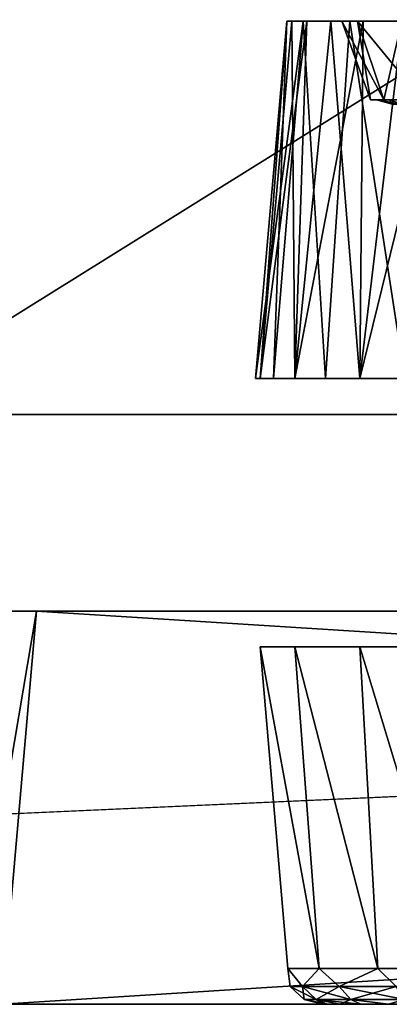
# Model space of a CAD drawing. Header units: millimetres. Extents: x -135 to 135, y -102 to 22.
# Tile 28 of 86: x -39.71 to -35.01, y -90 to -77.48. Entities that reach past the tile are written whole.
import ezdxf

# ---------------------------------------------------------------- set-up
doc = ezdxf.new("R2010")
doc.units = ezdxf.units.MM
doc.header["$LTSCALE"] = 65.185185
for name, color, linetype in [('1', 7, 'CONTINUOUS'), ('10', 7, 'CONTINUOUS'), ('12', 7, 'CONTINUOUS'), ('13', 7, 'CONTINUOUS'), ('136', 7, 'CONTINUOUS'), ('137', 7, 'CONTINUOUS'), ('141', 7, 'CONTINUOUS'), ('144', 7, 'CONTINUOUS'), ('146', 7, 'CONTINUOUS'), ('147', 7, 'CONTINUOUS'), ('148', 7, 'CONTINUOUS'), ('151', 7, 'CONTINUOUS'), ('16', 7, 'CONTINUOUS'), ('161', 7, 'CONTINUOUS'), ('165', 7, 'CONTINUOUS'), ('168', 7, 'CONTINUOUS'), ('171', 7, 'CONTINUOUS'), ('175', 7, 'CONTINUOUS'), ('19', 7, 'CONTINUOUS'), ('20', 7, 'CONTINUOUS'), ('254', 7, 'CONTINUOUS'), ('255', 7, 'CONTINUOUS'), ('256', 7, 'CONTINUOUS'), ('257', 7, 'CONTINUOUS'), ('27', 7, 'CONTINUOUS'), ('3', 7, 'CONTINUOUS'), ('48', 7, 'CONTINUOUS'), ('55', 7, 'CONTINUOUS'), ('6', 7, 'CONTINUOUS'), ('9', 7, 'CONTINUOUS')]:
    doc.layers.add(name, color=color, linetype=linetype)

msp = doc.modelspace()

# ---------------------------------------------------------------- linework, layer by layer
at = {"layer": '1', "linetype": 'Continuous'}
for points in [[(99.107, 12.5, -36.022), (-98.049, -84.035, -32.651), (-99.107, 12.5, -36.022), (99.107, 12.5, -36.022)], [(-97.456, -84.345, -32.64), (-98.049, -84.035, -32.651), (99.107, 12.5, -36.022), (-97.456, -84.345, -32.64)], [(-96.987, -84.614, -32.631), (-97.456, -84.345, -32.64), (99.107, 12.5, -36.022), (-96.987, -84.614, -32.631)], [(-96.813, -84.725, -32.627), (-96.987, -84.614, -32.631), (99.107, 12.5, -36.022), (-96.813, -84.725, -32.627)], [(-96.603, -84.867, -32.622), (-96.813, -84.725, -32.627), (99.107, 12.5, -36.022), (-96.603, -84.867, -32.622)], [(-96.097, -85.273, -32.608), (-96.603, -84.867, -32.622), (99.107, 12.5, -36.022), (-96.097, -85.273, -32.608)], [(-95.808, -85.563, -32.598), (-96.097, -85.273, -32.608), (99.107, 12.5, -36.022), (-95.808, -85.563, -32.598)], [(-95.659, -85.735, -32.592), (-95.808, -85.563, -32.598), (99.107, 12.5, -36.022), (-95.659, -85.735, -32.592)], [(-95.131, -86.594, -32.562), (-95.659, -85.735, -32.592), (99.107, 12.5, -36.022), (-95.131, -86.594, -32.562)], [(-95.08, -86.719, -32.557), (-95.131, -86.594, -32.562), (99.107, 12.5, -36.022), (-95.08, -86.719, -32.557)], [(-94.856, -87.747, -32.522), (-95.08, -86.719, -32.557), (99.107, 12.5, -36.022), (-94.856, -87.747, -32.522)], [(-94.788, -89.052, -32.476), (-94.856, -87.747, -32.522), (99.107, 12.5, -36.022), (-94.788, -89.052, -32.476)], [(-94.637, -89.53, -32.459), (-94.788, -89.052, -32.476), (99.107, 12.5, -36.022), (-94.637, -89.53, -32.459)], [(-94.274, -89.875, -32.447), (-94.637, -89.53, -32.459), (99.107, 12.5, -36.022), (-94.274, -89.875, -32.447)], [(-93.789, -90, -32.443), (-94.274, -89.875, -32.447), (99.107, 12.5, -36.022), (-93.789, -90, -32.443)], [(60.669, -83.07, -32.685), (-93.789, -90, -32.443), (99.107, 12.5, -36.022), (60.669, -83.07, -32.685)], [(60.063, -90, -32.443), (-93.789, -90, -32.443), (60.669, -83.07, -32.685), (60.063, -90, -32.443)]]:
    msp.add_3dface(points, dxfattribs=at)
at = {"layer": '10', "linetype": 'Continuous'}
for points in [[(39.937, -90, 31.38), (-93.789, -90, 32.443), (-39.937, -90, 31.871), (39.937, -90, 31.38)], [(39.937, -90, 31.871), (-93.789, -90, 32.443), (39.937, -90, 31.38), (39.937, -90, 31.871)], [(41.875, -90, 31.871), (-93.789, -90, 32.443), (39.937, -90, 31.871), (41.875, -90, 31.871)], [(58.125, -90, 31.871), (-93.789, -90, 32.443), (41.875, -90, 31.871), (58.125, -90, 31.871)], [(60.063, -90, 31.871), (-93.789, -90, 32.443), (58.125, -90, 31.871), (60.063, -90, 31.871)], [(60.063, -90, 32.443), (-93.789, -90, 32.443), (60.063, -90, 31.871), (60.063, -90, 32.443)], [(-93.789, -90, -32.443), (60.063, -90, -32.443), (-60.063, -90, -31.871), (-93.789, -90, -32.443)], [(-60.063, -90, -31.871), (60.063, -90, -32.443), (-58.125, -90, -31.871), (-60.063, -90, -31.871)], [(-58.125, -90, -31.871), (60.063, -90, -32.443), (-41.875, -90, -31.871), (-58.125, -90, -31.871)], [(-41.875, -90, -31.871), (60.063, -90, -32.443), (-39.937, -90, -31.871), (-41.875, -90, -31.871)], [(39.937, -90, -31.38), (-39.937, -90, -31.38), (39.937, -90, -31.871), (39.937, -90, -31.38)], [(-39.937, -90, 31.38), (39.937, -90, 31.38), (-39.937, -90, 31.871), (-39.937, -90, 31.38)], [(-39.937, -90, -31.38), (60.063, -90, -32.443), (39.937, -90, -31.871), (-39.937, -90, -31.38)], [(-39.937, -90, -31.871), (60.063, -90, -32.443), (-39.937, -90, -31.38), (-39.937, -90, -31.871)]]:
    msp.add_3dface(points, dxfattribs=at)
at = {"layer": '12', "linetype": 'Continuous'}
for points in [[(-39.5, -85, -20), (-39.925, -85, 17.042), (-39.925, -85, -17.042), (-39.5, -85, -20)], [(-39.5, -85, 20), (-39.925, -85, 17.042), (-39.5, -85, -20), (-39.5, -85, 20)], [(-39.5, -85, -20), (-39.5, -85, -31.118), (-35.705, -85, -23.224), (-39.5, -85, -20)], [(-39.5, -85, -31.118), (39.5, -85, -31.118), (-33, -85, -24.208), (-39.5, -85, -31.118)], [(-36.644, -85, -22.104), (-39.5, -85, -20), (-35.705, -85, -23.224), (-36.644, -85, -22.104)], [(-37.144, -85, -20.731), (-39.5, -85, -20), (-36.644, -85, -22.104), (-37.144, -85, -20.731)], [(-35.705, -85, -23.224), (-39.5, -85, -31.118), (-34.439, -85, -23.955), (-35.705, -85, -23.224)], [(-39.5, -85, -31.118), (-33, -85, -24.208), (-34.439, -85, -23.955), (-39.5, -85, -31.118)], [(-36.644, -85, 22.104), (-39.5, -85, 31.118), (-37.144, -85, 20.731), (-36.644, -85, 22.104)], [(-35.705, -85, 23.224), (-39.5, -85, 31.118), (-36.644, -85, 22.104), (-35.705, -85, 23.224)], [(-34.439, -85, 23.955), (-39.5, -85, 31.118), (-35.705, -85, 23.224), (-34.439, -85, 23.955)], [(-33, -85, 24.208), (-39.5, -85, 31.118), (-34.439, -85, 23.955), (-33, -85, 24.208)], [(-31.561, -85, 23.955), (-39.5, -85, 31.118), (-33, -85, 24.208), (-31.561, -85, 23.955)], [(-30.295, -85, 23.224), (-39.5, -85, 31.118), (-31.561, -85, 23.955), (-30.295, -85, 23.224)], [(39.5, -85, -31.118), (-39.5, -85, 31.118), (-30.295, -85, 23.224), (39.5, -85, -31.118)], [(39.5, -85, -20), (-39.5, -85, 31.118), (39.5, -85, -31.118), (39.5, -85, -20)], [(39.5, -85, 20), (-39.5, -85, 31.118), (39.5, -85, -20), (39.5, -85, 20)], [(39.5, -85, 31.118), (-39.5, -85, 31.118), (39.5, -85, 20), (39.5, -85, 31.118)], [(-39.5, -85, 20), (-39.5, -85, -20), (-37.144, -85, -20.731), (-39.5, -85, 20)], [(-39.5, -85, 31.118), (-39.5, -85, 20), (-37.144, -85, -20.731), (-39.5, -85, 31.118)], [(-37.144, -85, -19.269), (-39.5, -85, 31.118), (-37.144, -85, -20.731), (-37.144, -85, -19.269)], [(-37.144, -85, 19.269), (-39.5, -85, 31.118), (-37.144, -85, -19.269), (-37.144, -85, 19.269)], [(-37.144, -85, 20.731), (-39.5, -85, 31.118), (-37.144, -85, 19.269), (-37.144, -85, 20.731)], [(-36.644, -85, -17.896), (-37.144, -85, 19.269), (-37.144, -85, -19.269), (-36.644, -85, -17.896)], [(-36.644, -85, 17.896), (-37.144, -85, 19.269), (-36.644, -85, -17.896), (-36.644, -85, 17.896)], [(-35.705, -85, -16.776), (-36.644, -85, 17.896), (-36.644, -85, -17.896), (-35.705, -85, -16.776)], [(-35.705, -85, 16.776), (-36.644, -85, 17.896), (-35.705, -85, -16.776), (-35.705, -85, 16.776)], [(-34.439, -85, -16.045), (-35.705, -85, 16.776), (-35.705, -85, -16.776), (-34.439, -85, -16.045)], [(-34.439, -85, 16.045), (-35.705, -85, 16.776), (-34.439, -85, -16.045), (-34.439, -85, 16.045)]]:
    msp.add_3dface(points, dxfattribs=at)
at = {"layer": '13', "linetype": 'Continuous'}
for points in [[(-41.791, -82.5, -20), (-41.792, -82.5, 4), (-37.144, -82.5, 20.731), (-41.791, -82.5, -20)], [(-41.791, -82.5, 20), (-37.144, -82.5, 20.731), (-41.792, -82.5, 4), (-41.791, -82.5, 20)], [(41.791, -82.5, -20), (-41.791, -82.5, -30.203), (-32.413, -82.5, -24.762), (41.791, -82.5, -20)], [(-41.791, -82.5, -30.203), (-37.144, -82.5, 20.731), (-37.208, -82.5, -20), (-41.791, -82.5, -30.203)], [(-32.413, -82.5, -24.762), (-41.791, -82.5, -30.203), (-33.587, -82.5, -24.762), (-32.413, -82.5, -24.762)], [(-33.587, -82.5, -24.762), (-41.791, -82.5, -30.203), (-33.587, -82.5, -24.167), (-33.587, -82.5, -24.762)], [(-33.587, -82.5, -24.167), (-41.791, -82.5, -30.203), (-35.009, -82.5, -23.698), (-33.587, -82.5, -24.167)], [(-35.009, -82.5, -23.698), (-41.791, -82.5, -30.203), (-36.177, -82.5, -22.76), (-35.009, -82.5, -23.698)], [(-36.177, -82.5, -22.76), (-41.791, -82.5, -30.203), (-36.942, -82.5, -21.473), (-36.177, -82.5, -22.76)], [(-36.942, -82.5, -21.473), (-41.791, -82.5, -30.203), (-37.208, -82.5, -20), (-36.942, -82.5, -21.473)], [(41.791, -82.5, -30.203), (-41.791, -82.5, -30.203), (41.791, -82.5, -20), (41.791, -82.5, -30.203)], [(-41.791, -82.5, -30.203), (-41.791, -82.5, -20), (-37.144, -82.5, 20.731), (-41.791, -82.5, -30.203)], [(-41.791, -82.5, 30.203), (41.791, -82.5, 30.203), (-33, -82.5, 24.208), (-41.791, -82.5, 30.203)], [(-41.791, -82.5, 20), (-41.791, -82.5, 30.203), (-34.439, -82.5, 23.955), (-41.791, -82.5, 20)], [(-34.439, -82.5, 23.955), (-41.791, -82.5, 30.203), (-33, -82.5, 24.208), (-34.439, -82.5, 23.955)], [(-37.144, -82.5, 20.731), (-41.791, -82.5, 20), (-36.644, -82.5, 22.104), (-37.144, -82.5, 20.731)], [(-36.644, -82.5, 22.104), (-41.791, -82.5, 20), (-35.705, -82.5, 23.224), (-36.644, -82.5, 22.104)], [(-35.705, -82.5, 23.224), (-41.791, -82.5, 20), (-34.439, -82.5, 23.955), (-35.705, -82.5, 23.224)], [(-37.208, -82.5, -20), (-37.144, -82.5, 19.269), (-36.942, -82.5, -18.527), (-37.208, -82.5, -20)], [(-37.144, -82.5, 20.731), (-37.144, -82.5, 19.269), (-37.208, -82.5, -20), (-37.144, -82.5, 20.731)], [(-37.144, -82.5, 19.269), (-36.644, -82.5, 17.896), (-36.942, -82.5, -18.527), (-37.144, -82.5, 19.269)], [(-36.942, -82.5, -18.527), (-36.644, -82.5, 17.896), (-36.177, -82.5, -17.24), (-36.942, -82.5, -18.527)], [(-36.644, -82.5, 17.896), (-35.705, -82.5, 16.776), (-36.177, -82.5, -17.24), (-36.644, -82.5, 17.896)], [(-36.177, -82.5, -17.24), (-35.705, -82.5, 16.776), (-35.009, -82.5, -16.302), (-36.177, -82.5, -17.24)], [(-35.705, -82.5, 16.776), (-34.439, -82.5, 16.045), (-35.009, -82.5, -16.302), (-35.705, -82.5, 16.776)]]:
    msp.add_3dface(points, dxfattribs=at)
at = {"layer": '136', "linetype": 'Continuous'}
for points in [[(-36.313, -77.5, -20), (-36.106, -77.5, -18.849), (-36.106, -77.5, -21.151), (-36.313, -77.5, -20)], [(-36.313, -77.5, 20), (-36.249, -77.5, 20.646), (-36.249, -77.5, 19.354), (-36.313, -77.5, 20)], [(-36.249, -77.5, 20.646), (-36.06, -77.5, 21.268), (-36.249, -77.5, 19.354), (-36.249, -77.5, 20.646)], [(-36.249, -77.5, 19.354), (-36.06, -77.5, 21.268), (-36.06, -77.5, 18.732), (-36.249, -77.5, 19.354)], [(-36.106, -77.5, -18.849), (-35.513, -77.5, -17.842), (-36.106, -77.5, -21.151), (-36.106, -77.5, -18.849)], [(-36.106, -77.5, -21.151), (-35.614, -77.5, -20), (-35.513, -77.5, -22.158), (-36.106, -77.5, -21.151)], [(-35.513, -77.5, -17.842), (-35.614, -77.5, -20), (-36.106, -77.5, -21.151), (-35.513, -77.5, -17.842)], [(-36.06, -77.5, 18.732), (-35.754, -77.5, 21.84), (-35.754, -77.5, 18.16), (-36.06, -77.5, 18.732)], [(-36.06, -77.5, 21.268), (-35.754, -77.5, 21.84), (-36.06, -77.5, 18.732), (-36.06, -77.5, 21.268)], [(-35.754, -77.5, 18.16), (-35.754, -77.5, 21.84), (-35.614, -77.5, 20), (-35.754, -77.5, 18.16)], [(-35.754, -77.5, 21.84), (-35.342, -77.5, 22.342), (-35.614, -77.5, 20), (-35.754, -77.5, 21.84)], [(-35.754, -77.5, 18.16), (-35.614, -77.5, 20), (-35.415, -77.5, 19), (-35.754, -77.5, 18.16)], [(-35.342, -77.5, 17.658), (-35.754, -77.5, 18.16), (-35.415, -77.5, 19), (-35.342, -77.5, 17.658)], [(-35.614, -77.5, 20), (-35.342, -77.5, 22.342), (-35.415, -77.5, 21), (-35.614, -77.5, 20)], [(-35.415, -77.5, -19), (-35.614, -77.5, -20), (-35.513, -77.5, -17.842), (-35.415, -77.5, -19)], [(-35.614, -77.5, -20), (-35.415, -77.5, -21), (-35.513, -77.5, -22.158), (-35.614, -77.5, -20)], [(-34.607, -77.5, -17.103), (-35.415, -77.5, -19), (-35.513, -77.5, -17.842), (-34.607, -77.5, -17.103)], [(-35.513, -77.5, -22.158), (-34.848, -77.5, -21.848), (-34.607, -77.5, -22.897), (-35.513, -77.5, -22.158)], [(-35.415, -77.5, -21), (-34.848, -77.5, -21.848), (-35.513, -77.5, -22.158), (-35.415, -77.5, -21)], [(-35.415, -77.5, 21), (-35.342, -77.5, 22.342), (-34.848, -77.5, 21.848), (-35.415, -77.5, 21)], [(-34.848, -77.5, 18.152), (-35.342, -77.5, 17.658), (-35.415, -77.5, 19), (-34.848, -77.5, 18.152)], [(-34.848, -77.5, -18.152), (-35.415, -77.5, -19), (-34.607, -77.5, -17.103), (-34.848, -77.5, -18.152)], [(-35.342, -77.5, 22.342), (-34.84, -77.5, 22.754), (-34.848, -77.5, 21.848), (-35.342, -77.5, 22.342)], [(-34.84, -77.5, 17.246), (-35.342, -77.5, 17.658), (-34.848, -77.5, 18.152), (-34.84, -77.5, 17.246)]]:
    msp.add_3dface(points, dxfattribs=at)
at = {"layer": '137', "linetype": 'Continuous'}
for points in [[(-35.854, -90, -20), (-35.8, -90, -20.557), (-35.8, -90, -19.443), (-35.854, -90, -20)], [(-35.854, -90, 20), (-35.8, -90, 19.443), (-35.8, -90, 20.557), (-35.854, -90, 20)], [(-35.8, -90, -19.443), (-35.637, -90, -21.092), (-35.637, -90, -18.908), (-35.8, -90, -19.443)], [(-35.8, -90, -20.557), (-35.637, -90, -21.092), (-35.8, -90, -19.443), (-35.8, -90, -20.557)], [(-35.8, -90, 20.557), (-35.637, -90, 18.908), (-35.637, -90, 21.092), (-35.8, -90, 20.557)], [(-35.8, -90, 19.443), (-35.637, -90, 18.908), (-35.8, -90, 20.557), (-35.8, -90, 19.443)], [(-35.637, -90, 18.908), (-35.373, -90, 18.414), (-35.637, -90, 21.092), (-35.637, -90, 18.908)], [(-35.637, -90, -18.908), (-35.373, -90, -21.586), (-35.373, -90, -18.414), (-35.637, -90, -18.908)], [(-35.637, -90, -21.092), (-35.373, -90, -21.586), (-35.637, -90, -18.908), (-35.637, -90, -21.092)], [(-35.637, -90, 21.092), (-35.373, -90, 18.414), (-35.373, -90, 21.586), (-35.637, -90, 21.092)], [(-35.373, -90, 21.586), (-35.018, -90, 17.982), (-35.018, -90, 22.018), (-35.373, -90, 21.586)], [(-35.373, -90, 18.414), (-35.018, -90, 17.982), (-35.373, -90, 21.586), (-35.373, -90, 18.414)], [(-35.373, -90, -18.414), (-35.018, -90, -22.018), (-35.018, -90, -17.982), (-35.373, -90, -18.414)], [(-35.373, -90, -21.586), (-35.018, -90, -22.018), (-35.373, -90, -18.414), (-35.373, -90, -21.586)], [(-35.018, -90, 22.018), (-34.586, -90, 17.627), (-34.586, -90, 22.373), (-35.018, -90, 22.018)], [(-35.018, -90, 17.982), (-34.586, -90, 17.627), (-35.018, -90, 22.018), (-35.018, -90, 17.982)], [(-35.018, -90, -17.982), (-34.586, -90, -22.373), (-34.586, -90, -17.627), (-35.018, -90, -17.982)], [(-35.018, -90, -22.018), (-34.586, -90, -22.373), (-35.018, -90, -17.982), (-35.018, -90, -22.018)]]:
    msp.add_3dface(points, dxfattribs=at)
at = {"layer": '141', "linetype": 'Continuous'}
for points in [[(-36.249, -77.5, 20.646), (-36.313, -77.5, 20), (-36.654, -82.044, 20.644), (-36.249, -77.5, 20.646)], [(-36.213, -82.044, 21.855), (-36.249, -77.5, 20.646), (-36.654, -82.044, 20.644), (-36.213, -82.044, 21.855)], [(-36.313, -77.5, 20), (-36.249, -77.5, 19.354), (-36.654, -82.044, 19.356), (-36.313, -77.5, 20)], [(-36.654, -82.044, 20.644), (-36.313, -77.5, 20), (-36.654, -82.044, 19.356), (-36.654, -82.044, 20.644)], [(-36.249, -77.5, 19.354), (-36.06, -77.5, 18.732), (-36.654, -82.044, 19.356), (-36.249, -77.5, 19.354)], [(-36.654, -82.044, 19.356), (-36.06, -77.5, 18.732), (-36.213, -82.044, 18.145), (-36.654, -82.044, 19.356)], [(-36.06, -77.5, 21.268), (-36.249, -77.5, 20.646), (-36.213, -82.044, 21.855), (-36.06, -77.5, 21.268)], [(-35.754, -77.5, 21.84), (-36.06, -77.5, 21.268), (-36.213, -82.044, 21.855), (-35.754, -77.5, 21.84)], [(-35.384, -82.044, 22.842), (-35.754, -77.5, 21.84), (-36.213, -82.044, 21.855), (-35.384, -82.044, 22.842)], [(-36.06, -77.5, 18.732), (-35.754, -77.5, 18.16), (-36.213, -82.044, 18.145), (-36.06, -77.5, 18.732)], [(-35.754, -77.5, 18.16), (-35.342, -77.5, 17.658), (-36.213, -82.044, 18.145), (-35.754, -77.5, 18.16)], [(-36.213, -82.044, 18.145), (-35.342, -77.5, 17.658), (-35.384, -82.044, 17.158), (-36.213, -82.044, 18.145)], [(-35.342, -77.5, 22.342), (-35.754, -77.5, 21.84), (-35.384, -82.044, 22.842), (-35.342, -77.5, 22.342)], [(-34.268, -82.044, 23.487), (-34.84, -77.5, 22.754), (-35.384, -82.044, 22.842), (-34.268, -82.044, 23.487)], [(-35.342, -77.5, 17.658), (-34.84, -77.5, 17.246), (-35.384, -82.044, 17.158), (-35.342, -77.5, 17.658)], [(-34.84, -77.5, 17.246), (-34.268, -77.5, 16.94), (-35.384, -82.044, 17.158), (-34.84, -77.5, 17.246)], [(-34.84, -77.5, 22.754), (-35.342, -77.5, 22.342), (-35.384, -82.044, 22.842), (-34.84, -77.5, 22.754)], [(-35.384, -82.044, 17.158), (-34.268, -77.5, 16.94), (-34.268, -82.044, 16.513), (-35.384, -82.044, 17.158)]]:
    msp.add_3dface(points, dxfattribs=at)
at = {"layer": '144', "linetype": 'Continuous'}
for points in [[(-36.654, -85.456, 20.644), (-35.903, -89.544, 21.676), (-36.213, -85.456, 21.855), (-36.654, -85.456, 20.644)], [(-36.302, -89.544, 20.582), (-35.903, -89.544, 21.676), (-36.654, -85.456, 20.644), (-36.302, -89.544, 20.582)], [(-35.903, -89.544, 18.324), (-36.302, -89.544, 19.418), (-36.654, -85.456, 19.356), (-35.903, -89.544, 18.324)], [(-36.654, -85.456, 19.356), (-36.302, -89.544, 20.582), (-36.654, -85.456, 20.644), (-36.654, -85.456, 19.356)], [(-36.302, -89.544, 19.418), (-36.302, -89.544, 20.582), (-36.654, -85.456, 19.356), (-36.302, -89.544, 19.418)], [(-36.213, -85.456, 18.145), (-35.903, -89.544, 18.324), (-36.654, -85.456, 19.356), (-36.213, -85.456, 18.145)], [(-35.903, -89.544, 21.676), (-35.155, -89.544, 22.568), (-36.213, -85.456, 21.855), (-35.903, -89.544, 21.676)], [(-36.213, -85.456, 21.855), (-35.155, -89.544, 22.568), (-35.384, -85.456, 22.842), (-36.213, -85.456, 21.855)], [(-35.155, -89.544, 17.432), (-35.903, -89.544, 18.324), (-36.213, -85.456, 18.145), (-35.155, -89.544, 17.432)], [(-35.384, -85.456, 17.158), (-35.155, -89.544, 17.432), (-36.213, -85.456, 18.145), (-35.384, -85.456, 17.158)], [(-34.268, -85.456, 16.513), (-34.147, -89.544, 16.85), (-35.384, -85.456, 17.158), (-34.268, -85.456, 16.513)], [(-34.147, -89.544, 16.85), (-35.155, -89.544, 17.432), (-35.384, -85.456, 17.158), (-34.147, -89.544, 16.85)], [(-35.155, -89.544, 22.568), (-34.147, -89.544, 23.15), (-35.384, -85.456, 22.842), (-35.155, -89.544, 22.568)], [(-35.384, -85.456, 22.842), (-34.147, -89.544, 23.15), (-34.268, -85.456, 23.487), (-35.384, -85.456, 22.842)]]:
    msp.add_3dface(points, dxfattribs=at)
at = {"layer": '146', "linetype": 'Continuous'}
for points in [[(-35.079, -78.5, 19.139), (-35.25, -78.5, 20), (-35.173, -78.5, 20), (-35.079, -78.5, 19.139)], [(-35.25, -78.5, 20), (-35.079, -78.5, 20.861), (-35.173, -78.5, 20), (-35.25, -78.5, 20)], [(-35.25, -78.5, -20), (-35.079, -78.5, -19.139), (-35.173, -78.5, -20), (-35.25, -78.5, -20)], [(-35.079, -78.5, -20.861), (-35.25, -78.5, -20), (-35.173, -78.5, -20), (-35.079, -78.5, -20.861)], [(-35.173, -78.5, 20), (-35.079, -78.5, 20.861), (-35.008, -78.5, 20.832), (-35.173, -78.5, 20)], [(-35.079, -78.5, 19.139), (-35.173, -78.5, 20), (-35.008, -78.5, 19.168), (-35.079, -78.5, 19.139)], [(-35.173, -78.5, -20), (-35.079, -78.5, -19.139), (-35.008, -78.5, -19.168), (-35.173, -78.5, -20)], [(-35.079, -78.5, -20.861), (-35.173, -78.5, -20), (-35.008, -78.5, -20.832), (-35.079, -78.5, -20.861)], [(-35.079, -78.5, 20.861), (-34.591, -78.5, 21.591), (-35.008, -78.5, 20.832), (-35.079, -78.5, 20.861)], [(-34.591, -78.5, 18.409), (-35.079, -78.5, 19.139), (-35.008, -78.5, 19.168), (-34.591, -78.5, 18.409)], [(-35.079, -78.5, -19.139), (-34.591, -78.5, -18.409), (-35.008, -78.5, -19.168), (-35.079, -78.5, -19.139)], [(-34.591, -78.5, -21.591), (-35.079, -78.5, -20.861), (-35.008, -78.5, -20.832), (-34.591, -78.5, -21.591)]]:
    msp.add_3dface(points, dxfattribs=at)
at = {"layer": '147', "linetype": 'Continuous'}
for points in [[(-35.614, -77.5, 20), (-35.415, -77.5, 21), (-35.25, -78.5, 20), (-35.614, -77.5, 20)], [(-35.25, -78.5, 20), (-35.415, -77.5, 21), (-35.079, -78.5, 20.861), (-35.25, -78.5, 20)], [(-35.415, -77.5, 21), (-34.848, -77.5, 21.848), (-35.079, -78.5, 20.861), (-35.415, -77.5, 21)], [(-34.848, -77.5, 21.848), (-34.591, -78.5, 21.591), (-35.079, -78.5, 20.861), (-34.848, -77.5, 21.848)]]:
    msp.add_3dface(points, dxfattribs=at)
at = {"layer": '148', "linetype": 'Continuous'}
for points in [[(-35.614, -77.5, 20), (-35.25, -78.5, 20), (-35.079, -78.5, 19.139), (-35.614, -77.5, 20)], [(-35.415, -77.5, 19), (-35.614, -77.5, 20), (-35.079, -78.5, 19.139), (-35.415, -77.5, 19)], [(-34.848, -77.5, 18.152), (-35.415, -77.5, 19), (-34.591, -78.5, 18.409), (-34.848, -77.5, 18.152)], [(-35.415, -77.5, 19), (-35.079, -78.5, 19.139), (-34.591, -78.5, 18.409), (-35.415, -77.5, 19)]]:
    msp.add_3dface(points, dxfattribs=at)
at = {"layer": '151', "linetype": 'Continuous'}
for points in [[(-35.903, -89.544, 21.676), (-36.302, -89.544, 20.582), (-36.112, -89.775, 21.011), (-35.903, -89.544, 21.676)], [(-36.302, -89.544, 20.582), (-36.302, -89.544, 19.418), (-36.272, -89.775, 20), (-36.302, -89.544, 20.582)], [(-36.302, -89.544, 20.582), (-36.272, -89.775, 20), (-36.112, -89.775, 21.011), (-36.302, -89.544, 20.582)], [(-36.302, -89.544, 19.418), (-35.903, -89.544, 18.324), (-36.112, -89.775, 18.989), (-36.302, -89.544, 19.418)], [(-36.302, -89.544, 19.418), (-36.112, -89.775, 18.989), (-36.272, -89.775, 20), (-36.302, -89.544, 19.418)], [(-35.903, -89.544, 21.676), (-36.112, -89.775, 21.011), (-35.647, -89.775, 21.923), (-35.903, -89.544, 21.676)], [(-35.903, -89.544, 18.324), (-35.647, -89.775, 18.077), (-36.112, -89.775, 18.989), (-35.903, -89.544, 18.324)], [(-35.903, -89.544, 18.324), (-35.155, -89.544, 17.432), (-35.647, -89.775, 18.077), (-35.903, -89.544, 18.324)], [(-35.155, -89.544, 22.568), (-35.903, -89.544, 21.676), (-35.647, -89.775, 21.923), (-35.155, -89.544, 22.568)], [(-35.155, -89.544, 17.432), (-34.923, -89.775, 17.353), (-35.647, -89.775, 18.077), (-35.155, -89.544, 17.432)], [(-35.155, -89.544, 22.568), (-35.647, -89.775, 21.923), (-34.923, -89.775, 22.647), (-35.155, -89.544, 22.568)], [(-35.155, -89.544, 17.432), (-34.147, -89.544, 16.85), (-34.923, -89.775, 17.353), (-35.155, -89.544, 17.432)], [(-34.147, -89.544, 23.15), (-35.155, -89.544, 22.568), (-34.923, -89.775, 22.647), (-34.147, -89.544, 23.15)], [(-36.091, -89.94, 20), (-35.94, -89.94, 20.955), (-36.272, -89.775, 20), (-36.091, -89.94, 20)], [(-36.112, -89.775, 18.989), (-36.091, -89.94, 20), (-36.272, -89.775, 20), (-36.112, -89.775, 18.989)], [(-36.272, -89.775, 20), (-35.94, -89.94, 20.955), (-36.112, -89.775, 21.011), (-36.272, -89.775, 20)], [(-35.94, -89.94, 19.045), (-36.091, -89.94, 20), (-36.112, -89.775, 18.989), (-35.94, -89.94, 19.045)], [(-35.647, -89.775, 18.077), (-35.94, -89.94, 19.045), (-36.112, -89.775, 18.989), (-35.647, -89.775, 18.077)], [(-35.94, -89.94, 20.955), (-35.501, -89.94, 21.817), (-36.112, -89.775, 21.011), (-35.94, -89.94, 20.955)], [(-36.112, -89.775, 21.011), (-35.501, -89.94, 21.817), (-35.647, -89.775, 21.923), (-36.112, -89.775, 21.011)], [(-35.501, -89.94, 18.183), (-35.94, -89.94, 19.045), (-35.647, -89.775, 18.077), (-35.501, -89.94, 18.183)], [(-34.923, -89.775, 17.353), (-35.501, -89.94, 18.183), (-35.647, -89.775, 18.077), (-34.923, -89.775, 17.353)], [(-35.501, -89.94, 21.817), (-34.817, -89.94, 22.501), (-35.647, -89.775, 21.923), (-35.501, -89.94, 21.817)], [(-35.647, -89.775, 21.923), (-34.817, -89.94, 22.501), (-34.923, -89.775, 22.647), (-35.647, -89.775, 21.923)], [(-34.817, -89.94, 17.499), (-35.501, -89.94, 18.183), (-34.923, -89.775, 17.353), (-34.817, -89.94, 17.499)], [(-36.091, -89.94, 20), (-35.8, -90, 20.557), (-35.94, -89.94, 20.955), (-36.091, -89.94, 20)], [(-35.94, -89.94, 19.045), (-35.854, -90, 20), (-36.091, -89.94, 20), (-35.94, -89.94, 19.045)], [(-35.854, -90, 20), (-35.8, -90, 20.557), (-36.091, -89.94, 20), (-35.854, -90, 20)], [(-35.8, -90, 20.557), (-35.637, -90, 21.092), (-35.94, -89.94, 20.955), (-35.8, -90, 20.557)], [(-35.637, -90, 18.908), (-35.8, -90, 19.443), (-35.94, -89.94, 19.045), (-35.637, -90, 18.908)], [(-35.501, -89.94, 18.183), (-35.637, -90, 18.908), (-35.94, -89.94, 19.045), (-35.501, -89.94, 18.183)], [(-35.8, -90, 19.443), (-35.854, -90, 20), (-35.94, -89.94, 19.045), (-35.8, -90, 19.443)], [(-35.94, -89.94, 20.955), (-35.373, -90, 21.586), (-35.501, -89.94, 21.817), (-35.94, -89.94, 20.955)], [(-35.637, -90, 21.092), (-35.373, -90, 21.586), (-35.94, -89.94, 20.955), (-35.637, -90, 21.092)], [(-35.373, -90, 18.414), (-35.637, -90, 18.908), (-35.501, -89.94, 18.183), (-35.373, -90, 18.414)], [(-35.018, -90, 17.982), (-35.373, -90, 18.414), (-35.501, -89.94, 18.183), (-35.018, -90, 17.982)], [(-34.817, -89.94, 17.499), (-35.018, -90, 17.982), (-35.501, -89.94, 18.183), (-34.817, -89.94, 17.499)], [(-35.501, -89.94, 21.817), (-35.018, -90, 22.018), (-34.817, -89.94, 22.501), (-35.501, -89.94, 21.817)], [(-35.373, -90, 21.586), (-35.018, -90, 22.018), (-35.501, -89.94, 21.817), (-35.373, -90, 21.586)], [(-34.586, -90, 17.627), (-35.018, -90, 17.982), (-34.817, -89.94, 17.499), (-34.586, -90, 17.627)], [(-35.018, -90, 22.018), (-34.586, -90, 22.373), (-34.817, -89.94, 22.501), (-35.018, -90, 22.018)]]:
    msp.add_3dface(points, dxfattribs=at)
at = {"layer": '16', "linetype": 'Continuous'}
msp.add_3dface([(-39.5, -85, -20), (-39.925, -85, -17.042), (-39.937, -90, -20), (-39.5, -85, -20)], dxfattribs=at)
at = {"layer": '161', "linetype": 'Continuous'}
for points in [[(-36.313, -77.5, -20), (-36.106, -77.5, -21.151), (-36.71, -82.044, -20), (-36.313, -77.5, -20)], [(-36.481, -82.044, -18.716), (-36.313, -77.5, -20), (-36.71, -82.044, -20), (-36.481, -82.044, -18.716)], [(-36.71, -82.044, -20), (-36.106, -77.5, -21.151), (-36.481, -82.044, -21.284), (-36.71, -82.044, -20)], [(-35.821, -82.044, -17.59), (-36.106, -77.5, -18.849), (-36.481, -82.044, -18.716), (-35.821, -82.044, -17.59)], [(-36.106, -77.5, -18.849), (-36.313, -77.5, -20), (-36.481, -82.044, -18.716), (-36.106, -77.5, -18.849)], [(-36.481, -82.044, -21.284), (-36.106, -77.5, -21.151), (-35.821, -82.044, -22.41), (-36.481, -82.044, -21.284)], [(-35.513, -77.5, -17.842), (-36.106, -77.5, -18.849), (-35.821, -82.044, -17.59), (-35.513, -77.5, -17.842)], [(-36.106, -77.5, -21.151), (-35.513, -77.5, -22.158), (-35.821, -82.044, -22.41), (-36.106, -77.5, -21.151)], [(-34.812, -82.044, -16.763), (-35.513, -77.5, -17.842), (-35.821, -82.044, -17.59), (-34.812, -82.044, -16.763)], [(-35.821, -82.044, -22.41), (-35.513, -77.5, -22.158), (-34.812, -82.044, -23.237), (-35.821, -82.044, -22.41)], [(-34.607, -77.5, -17.103), (-35.513, -77.5, -17.842), (-34.812, -82.044, -16.763), (-34.607, -77.5, -17.103)], [(-35.513, -77.5, -22.158), (-34.607, -77.5, -22.897), (-34.812, -82.044, -23.237), (-35.513, -77.5, -22.158)]]:
    msp.add_3dface(points, dxfattribs=at)
at = {"layer": '165', "linetype": 'Continuous'}
for points in [[(-36.654, -85.456, -20.644), (-36.302, -89.544, -19.418), (-36.654, -85.456, -19.356), (-36.654, -85.456, -20.644)], [(-35.903, -89.544, -21.676), (-36.302, -89.544, -20.582), (-36.654, -85.456, -20.644), (-35.903, -89.544, -21.676)], [(-36.213, -85.456, -21.855), (-35.903, -89.544, -21.676), (-36.654, -85.456, -20.644), (-36.213, -85.456, -21.855)], [(-36.302, -89.544, -20.582), (-36.302, -89.544, -19.418), (-36.654, -85.456, -20.644), (-36.302, -89.544, -20.582)], [(-36.654, -85.456, -19.356), (-35.903, -89.544, -18.324), (-36.213, -85.456, -18.145), (-36.654, -85.456, -19.356)], [(-36.302, -89.544, -19.418), (-35.903, -89.544, -18.324), (-36.654, -85.456, -19.356), (-36.302, -89.544, -19.418)], [(-35.155, -89.544, -22.568), (-35.903, -89.544, -21.676), (-36.213, -85.456, -21.855), (-35.155, -89.544, -22.568)], [(-35.384, -85.456, -22.842), (-35.155, -89.544, -22.568), (-36.213, -85.456, -21.855), (-35.384, -85.456, -22.842)], [(-36.213, -85.456, -18.145), (-35.155, -89.544, -17.432), (-35.384, -85.456, -17.158), (-36.213, -85.456, -18.145)], [(-35.903, -89.544, -18.324), (-35.155, -89.544, -17.432), (-36.213, -85.456, -18.145), (-35.903, -89.544, -18.324)], [(-34.268, -85.456, -23.487), (-34.147, -89.544, -23.15), (-35.384, -85.456, -22.842), (-34.268, -85.456, -23.487)], [(-34.147, -89.544, -23.15), (-35.155, -89.544, -22.568), (-35.384, -85.456, -22.842), (-34.147, -89.544, -23.15)], [(-35.384, -85.456, -17.158), (-34.147, -89.544, -16.85), (-34.268, -85.456, -16.513), (-35.384, -85.456, -17.158)], [(-35.155, -89.544, -17.432), (-34.147, -89.544, -16.85), (-35.384, -85.456, -17.158), (-35.155, -89.544, -17.432)]]:
    msp.add_3dface(points, dxfattribs=at)
at = {"layer": '168', "linetype": 'Continuous'}
for points in [[(-35.415, -77.5, -21), (-35.614, -77.5, -20), (-35.079, -78.5, -20.861), (-35.415, -77.5, -21)], [(-35.614, -77.5, -20), (-35.25, -78.5, -20), (-35.079, -78.5, -20.861), (-35.614, -77.5, -20)], [(-34.848, -77.5, -21.848), (-35.415, -77.5, -21), (-34.591, -78.5, -21.591), (-34.848, -77.5, -21.848)], [(-35.415, -77.5, -21), (-35.079, -78.5, -20.861), (-34.591, -78.5, -21.591), (-35.415, -77.5, -21)]]:
    msp.add_3dface(points, dxfattribs=at)
at = {"layer": '171', "linetype": 'Continuous'}
for points in [[(-35.614, -77.5, -20), (-35.415, -77.5, -19), (-35.25, -78.5, -20), (-35.614, -77.5, -20)], [(-35.415, -77.5, -19), (-34.848, -77.5, -18.152), (-35.079, -78.5, -19.139), (-35.415, -77.5, -19)], [(-35.415, -77.5, -19), (-35.079, -78.5, -19.139), (-35.25, -78.5, -20), (-35.415, -77.5, -19)], [(-34.848, -77.5, -18.152), (-34.591, -78.5, -18.409), (-35.079, -78.5, -19.139), (-34.848, -77.5, -18.152)]]:
    msp.add_3dface(points, dxfattribs=at)
at = {"layer": '175', "linetype": 'Continuous'}
for points in [[(-35.903, -89.544, -18.324), (-36.302, -89.544, -19.418), (-36.112, -89.775, -18.989), (-35.903, -89.544, -18.324)], [(-36.302, -89.544, -19.418), (-36.272, -89.775, -20), (-36.112, -89.775, -18.989), (-36.302, -89.544, -19.418)], [(-36.302, -89.544, -20.582), (-35.903, -89.544, -21.676), (-36.112, -89.775, -21.011), (-36.302, -89.544, -20.582)], [(-36.302, -89.544, -20.582), (-36.112, -89.775, -21.011), (-36.272, -89.775, -20), (-36.302, -89.544, -20.582)], [(-36.302, -89.544, -19.418), (-36.302, -89.544, -20.582), (-36.272, -89.775, -20), (-36.302, -89.544, -19.418)], [(-35.903, -89.544, -21.676), (-35.647, -89.775, -21.923), (-36.112, -89.775, -21.011), (-35.903, -89.544, -21.676)], [(-35.903, -89.544, -18.324), (-36.112, -89.775, -18.989), (-35.647, -89.775, -18.077), (-35.903, -89.544, -18.324)], [(-35.155, -89.544, -17.432), (-35.903, -89.544, -18.324), (-35.647, -89.775, -18.077), (-35.155, -89.544, -17.432)], [(-35.903, -89.544, -21.676), (-35.155, -89.544, -22.568), (-35.647, -89.775, -21.923), (-35.903, -89.544, -21.676)], [(-35.155, -89.544, -22.568), (-34.923, -89.775, -22.647), (-35.647, -89.775, -21.923), (-35.155, -89.544, -22.568)], [(-35.155, -89.544, -17.432), (-35.647, -89.775, -18.077), (-34.923, -89.775, -17.353), (-35.155, -89.544, -17.432)], [(-34.147, -89.544, -16.85), (-35.155, -89.544, -17.432), (-34.923, -89.775, -17.353), (-34.147, -89.544, -16.85)], [(-35.155, -89.544, -22.568), (-34.147, -89.544, -23.15), (-34.923, -89.775, -22.647), (-35.155, -89.544, -22.568)], [(-36.091, -89.94, -20), (-35.94, -89.94, -19.045), (-36.272, -89.775, -20), (-36.091, -89.94, -20)], [(-36.112, -89.775, -21.011), (-36.091, -89.94, -20), (-36.272, -89.775, -20), (-36.112, -89.775, -21.011)], [(-36.272, -89.775, -20), (-35.94, -89.94, -19.045), (-36.112, -89.775, -18.989), (-36.272, -89.775, -20)], [(-35.647, -89.775, -21.923), (-35.94, -89.94, -20.955), (-36.112, -89.775, -21.011), (-35.647, -89.775, -21.923)], [(-35.94, -89.94, -19.045), (-35.501, -89.94, -18.183), (-36.112, -89.775, -18.989), (-35.94, -89.94, -19.045)], [(-35.94, -89.94, -20.955), (-36.091, -89.94, -20), (-36.112, -89.775, -21.011), (-35.94, -89.94, -20.955)], [(-36.112, -89.775, -18.989), (-35.501, -89.94, -18.183), (-35.647, -89.775, -18.077), (-36.112, -89.775, -18.989)], [(-35.501, -89.94, -21.817), (-35.94, -89.94, -20.955), (-35.647, -89.775, -21.923), (-35.501, -89.94, -21.817)], [(-34.923, -89.775, -22.647), (-35.501, -89.94, -21.817), (-35.647, -89.775, -21.923), (-34.923, -89.775, -22.647)], [(-35.647, -89.775, -18.077), (-34.817, -89.94, -17.499), (-34.923, -89.775, -17.353), (-35.647, -89.775, -18.077)], [(-35.501, -89.94, -18.183), (-34.817, -89.94, -17.499), (-35.647, -89.775, -18.077), (-35.501, -89.94, -18.183)], [(-34.817, -89.94, -22.501), (-35.501, -89.94, -21.817), (-34.923, -89.775, -22.647), (-34.817, -89.94, -22.501)], [(-35.854, -90, -20), (-35.8, -90, -19.443), (-36.091, -89.94, -20), (-35.854, -90, -20)], [(-35.94, -89.94, -20.955), (-35.854, -90, -20), (-36.091, -89.94, -20), (-35.94, -89.94, -20.955)], [(-36.091, -89.94, -20), (-35.8, -90, -19.443), (-35.94, -89.94, -19.045), (-36.091, -89.94, -20)], [(-35.501, -89.94, -21.817), (-35.637, -90, -21.092), (-35.94, -89.94, -20.955), (-35.501, -89.94, -21.817)], [(-35.94, -89.94, -19.045), (-35.373, -90, -18.414), (-35.501, -89.94, -18.183), (-35.94, -89.94, -19.045)], [(-35.8, -90, -20.557), (-35.854, -90, -20), (-35.94, -89.94, -20.955), (-35.8, -90, -20.557)], [(-35.8, -90, -19.443), (-35.637, -90, -18.908), (-35.94, -89.94, -19.045), (-35.8, -90, -19.443)], [(-35.637, -90, -18.908), (-35.373, -90, -18.414), (-35.94, -89.94, -19.045), (-35.637, -90, -18.908)], [(-35.637, -90, -21.092), (-35.8, -90, -20.557), (-35.94, -89.94, -20.955), (-35.637, -90, -21.092)], [(-35.373, -90, -21.586), (-35.637, -90, -21.092), (-35.501, -89.94, -21.817), (-35.373, -90, -21.586)], [(-35.501, -89.94, -18.183), (-35.018, -90, -17.982), (-34.817, -89.94, -17.499), (-35.501, -89.94, -18.183)], [(-35.373, -90, -18.414), (-35.018, -90, -17.982), (-35.501, -89.94, -18.183), (-35.373, -90, -18.414)], [(-34.817, -89.94, -22.501), (-35.018, -90, -22.018), (-35.501, -89.94, -21.817), (-34.817, -89.94, -22.501)], [(-35.018, -90, -22.018), (-35.373, -90, -21.586), (-35.501, -89.94, -21.817), (-35.018, -90, -22.018)], [(-35.018, -90, -17.982), (-34.586, -90, -17.627), (-34.817, -89.94, -17.499), (-35.018, -90, -17.982)], [(-34.586, -90, -22.373), (-35.018, -90, -22.018), (-34.817, -89.94, -22.501), (-34.586, -90, -22.373)]]:
    msp.add_3dface(points, dxfattribs=at)
at = {"layer": '19', "linetype": 'Continuous'}
for points in [[(-40.345, -90, 17.165), (-39.5, -85, 20), (-39.937, -90, 20), (-40.345, -90, 17.165)], [(-39.925, -85, 17.042), (-39.5, -85, 20), (-40.345, -90, 17.165), (-39.925, -85, 17.042)]]:
    msp.add_3dface(points, dxfattribs=at)
at = {"layer": '20', "linetype": 'Continuous'}
for points in [[(-39.5, -85, 31.118), (-39.937, -90, 31.38), (-39.937, -90, 20), (-39.5, -85, 31.118)], [(-39.5, -85, 20), (-39.5, -85, 31.118), (-39.937, -90, 20), (-39.5, -85, 20)]]:
    msp.add_3dface(points, dxfattribs=at)
at = {"layer": '254', "linetype": 'Continuous'}
msp.add_3dface([(-35.173, -78.5, -20), (-35.008, -78.5, -19.168), (-34.974, -78.553, -20), (-35.173, -78.5, -20)], dxfattribs=at)
at = {"layer": '255', "linetype": 'Continuous'}
for points in [[(-35.173, -78.5, -20), (-34.974, -78.553, -20), (-34.855, -78.553, -20.675), (-35.173, -78.5, -20)], [(-35.008, -78.5, -20.832), (-35.173, -78.5, -20), (-34.855, -78.553, -20.675), (-35.008, -78.5, -20.832)]]:
    msp.add_3dface(points, dxfattribs=at)
at = {"layer": '256', "linetype": 'Continuous'}
msp.add_3dface([(-35.173, -78.5, 20), (-35.008, -78.5, 20.832), (-34.974, -78.553, 20), (-35.173, -78.5, 20)], dxfattribs=at)
at = {"layer": '257', "linetype": 'Continuous'}
for points in [[(-35.173, -78.5, 20), (-34.974, -78.553, 20), (-34.855, -78.553, 19.325), (-35.173, -78.5, 20)], [(-35.008, -78.5, 19.168), (-35.173, -78.5, 20), (-34.855, -78.553, 19.325), (-35.008, -78.5, 19.168)]]:
    msp.add_3dface(points, dxfattribs=at)
at = {"layer": '27', "linetype": 'Continuous'}
for points in [[(-39.937, -90, -31.38), (-39.5, -85, -31.118), (-39.5, -85, -20), (-39.937, -90, -31.38)], [(-39.937, -90, -31.38), (-39.5, -85, -20), (-39.937, -90, -20), (-39.937, -90, -31.38)]]:
    msp.add_3dface(points, dxfattribs=at)
at = {"layer": '3', "linetype": 'Continuous'}
for points in [[(84.622, -76.637, 32.91), (-99.107, 12.5, 36.022), (84.039, -77.702, 32.872), (84.622, -76.637, 32.91)], [(84.039, -77.702, 32.872), (-99.107, 12.5, 36.022), (82.803, -81.096, 32.754), (84.039, -77.702, 32.872)], [(82.803, -81.096, 32.754), (-99.107, 12.5, 36.022), (82.365, -81.895, 32.726), (82.803, -81.096, 32.754)], [(82.365, -81.895, 32.726), (-99.107, 12.5, 36.022), (81.706, -82.527, 32.704), (82.365, -81.895, 32.726)], [(81.706, -82.527, 32.704), (-99.107, 12.5, 36.022), (80.886, -82.931, 32.69), (81.706, -82.527, 32.704)], [(80.886, -82.931, 32.69), (-99.107, 12.5, 36.022), (79.984, -83.07, 32.685), (80.886, -82.931, 32.69)], [(79.984, -83.07, 32.685), (-99.107, 12.5, 36.022), (60.669, -83.07, 32.685), (79.984, -83.07, 32.685)], [(60.669, -83.07, 32.685), (-99.107, 12.5, 36.022), (60.063, -90, 32.443), (60.669, -83.07, 32.685)], [(60.063, -90, 32.443), (-99.107, 12.5, 36.022), (-93.789, -90, 32.443), (60.063, -90, 32.443)]]:
    msp.add_3dface(points, dxfattribs=at)
at = {"layer": '48', "linetype": 'Continuous'}
for points in [[(-39.937, -90, -31.38), (39.937, -90, -31.38), (-39.5, -85, -31.118), (-39.937, -90, -31.38)], [(39.937, -90, -31.38), (39.5, -85, -31.118), (-39.5, -85, -31.118), (39.937, -90, -31.38)]]:
    msp.add_3dface(points, dxfattribs=at)
at = {"layer": '55', "linetype": 'Continuous'}
for points in [[(39.937, -90, 31.38), (-39.937, -90, 31.38), (39.5, -85, 31.118), (39.937, -90, 31.38)], [(-39.937, -90, 31.38), (-39.5, -85, 31.118), (39.5, -85, 31.118), (-39.937, -90, 31.38)]]:
    msp.add_3dface(points, dxfattribs=at)
at = {"layer": '6', "linetype": 'Continuous'}
for points in [[(82.333, -80.855, -30.261), (83.569, -77.461, -30.379), (-114.61, 15, -33.608), (82.333, -80.855, -30.261)], [(81.802, -81.716, -30.231), (82.333, -80.855, -30.261), (-114.61, 15, -33.608), (81.802, -81.716, -30.231)], [(80.974, -82.296, -30.21), (81.802, -81.716, -30.231), (-114.61, 15, -33.608), (80.974, -82.296, -30.21)], [(79.984, -82.5, -30.203), (80.974, -82.296, -30.21), (-114.61, 15, -33.608), (79.984, -82.5, -30.203)], [(58.209, -82.5, -30.203), (79.984, -82.5, -30.203), (-114.61, 15, -33.608), (58.209, -82.5, -30.203)], [(-41.791, -82.5, -30.203), (41.791, -82.5, -30.203), (-114.61, 15, -33.608), (-41.791, -82.5, -30.203)], [(41.791, -82.5, -30.203), (57.772, -87.5, -30.029), (-114.61, 15, -33.608), (41.791, -82.5, -30.203)], [(57.772, -87.5, -30.029), (58.209, -82.5, -30.203), (-114.61, 15, -33.608), (57.772, -87.5, -30.029)]]:
    msp.add_3dface(points, dxfattribs=at)
at = {"layer": '9', "linetype": 'Continuous'}
for points in [[(-111.205, -82.5, 30.203), (-114.61, 15, 33.608), (114.61, 15, 33.608), (-111.205, -82.5, 30.203)], [(-58.209, -82.5, 30.203), (-111.205, -82.5, 30.203), (114.61, 15, 33.608), (-58.209, -82.5, 30.203)], [(-57.772, -87.5, 30.029), (-58.209, -82.5, 30.203), (114.61, 15, 33.608), (-57.772, -87.5, 30.029)], [(-41.791, -82.5, 30.203), (-57.772, -87.5, 30.029), (114.61, 15, 33.608), (-41.791, -82.5, 30.203)], [(41.791, -82.5, 30.203), (-41.791, -82.5, 30.203), (114.61, 15, 33.608), (41.791, -82.5, 30.203)]]:
    msp.add_3dface(points, dxfattribs=at)

doc.saveas('drawing.dxf')
